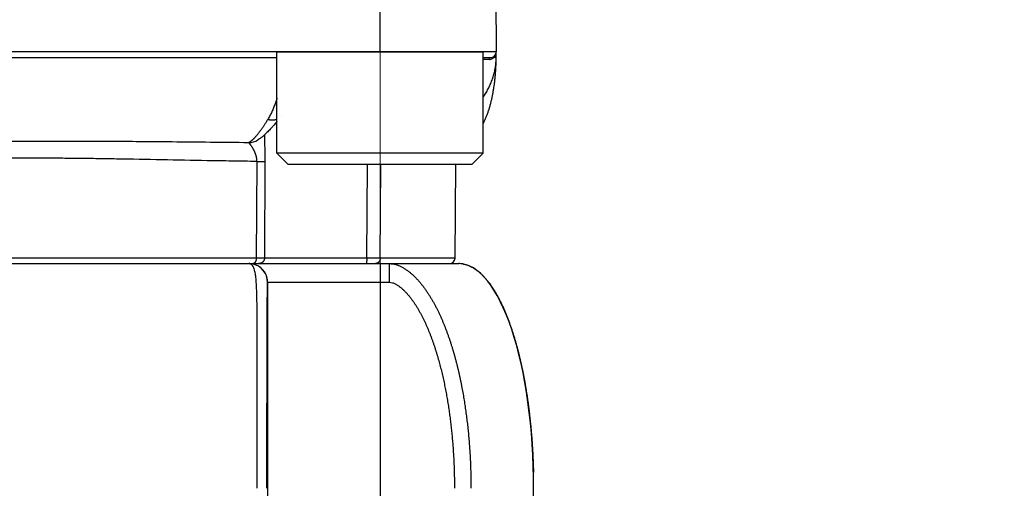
# Model space of a CAD drawing. Header units: millimetres. Extents: x 0 to 1071, y 0 to 742.
# Tile 95 of 128: x 327 to 353, y 390 to 402. Entities that reach past the tile are written whole.
import ezdxf

# ---------------------------------------------------------------- set-up
doc = ezdxf.new("R2010")
doc.units = ezdxf.units.MM
doc.header["$LTSCALE"] = 0.454724
doc.linetypes.add('CENTER', pattern=[50.8, 31.75, -6.35, 6.35, -6.35])
for name, color, linetype in [('NoLayerName_001', 7, 'Continuous'), ('NoLayerName_005', 7, 'Continuous'), ('NoLayerName_007', 7, 'Continuous')]:
    doc.layers.add(name, color=color, linetype=linetype)
doc.styles.get("Standard").update_dxf_attribs({"font": 'txt', "bigfont": 'extfont2'})
doc.dimstyles.get("Standard").update_dxf_attribs({"dimtxt": 2.5, "dimasz": 2.5, "dimexe": 1, "dimexo": 1, "dimtad": 1, "dimdec": 3, "dimzin": 0, "dimdsep": 46, "dimtxsty": 'Standard', "dimcen": 2.5, "dimadec": 3, "dimazin": 0, "dimtfac": 0.75, "dimtdec": 3, "dimtmove": 0, "dimatfit": 3, "dimfxl": 1, "dimarcsym": 0})

# ---------------------------------------------------------------- blocks, each defined once
blk = doc.blocks.new('_OPEN30')
at = {"color": 0, "linetype": 'ByBlock', "lineweight": -2}
for p, q in [((-1, 0.267949), (0, 0)), ((0, 0), (-1, -0.267949)), ((0, 0), (-1, 0))]:
    blk.add_line(p, q, dxfattribs=at)
blk = doc.blocks.new('*D138')
at = {"layer": 'Defpoints', "color": 0}
for p in [(284.276, 426.781), (443.276, 422.9), (284.276, 331.25)]:
    blk.add_point(p, dxfattribs=at)
at = {"layer": 'NoLayerName_001', "color": 0, "linetype": 'Continuous', "lineweight": 13}
for p, q in [((284.276, 424.281), (284.276, 328.75)), ((443.276, 420.4), (443.276, 328.75)), ((439.526, 331.25), (288.026, 331.25))]:
    blk.add_line(p, q, dxfattribs=at)
at = {"layer": 'NoLayerName_001', "color": 0, "lineweight": 13, "xscale": 3.75, "yscale": 3.75, "zscale": 3.75, "rotation": 180}
blk.add_blockref('_OPEN30', (284.276, 331.25), dxfattribs=at)
at = {"layer": 'NoLayerName_001', "color": 0, "lineweight": 13, "xscale": 3.75, "yscale": 3.75, "zscale": 3.75}
blk.add_blockref('_OPEN30', (443.276, 331.25), dxfattribs=at)
at = {"layer": 'NoLayerName_001', "color": 0, "lineweight": 13, "insert": (363.776, 338.217), "char_height": 8.75, "attachment_point": 5}
blk.add_mtext('\\W0.8000;159', dxfattribs=at)
blk = doc.blocks.new('*D139')
at = {"layer": 'Defpoints', "color": 0}
for p in [(443.276, 422.9), (340.327, 368.6), (443.276, 350)]:
    blk.add_point(p, dxfattribs=at)
at = {"layer": 'NoLayerName_001', "color": 0, "linetype": 'Continuous', "lineweight": 13}
for p, q in [((443.276, 420.4), (443.276, 347.5)), ((340.327, 366.1), (340.327, 347.5)), ((344.077, 350), (439.526, 350))]:
    blk.add_line(p, q, dxfattribs=at)
at = {"layer": 'NoLayerName_001', "color": 0, "lineweight": 13, "xscale": 3.75, "yscale": 3.75, "zscale": 3.75, "rotation": 180}
blk.add_blockref('_OPEN30', (340.327, 350), dxfattribs=at)
at = {"layer": 'NoLayerName_001', "color": 0, "lineweight": 13, "xscale": 3.75, "yscale": 3.75, "zscale": 3.75}
blk.add_blockref('_OPEN30', (443.276, 350), dxfattribs=at)
at = {"layer": 'NoLayerName_001', "color": 0, "lineweight": 13, "insert": (391.801, 357.746), "char_height": 8.75, "attachment_point": 5}
blk.add_mtext('\\W0.8000;１０３', dxfattribs=at)

msp = doc.modelspace()

# ---------------------------------------------------------------- linework, layer by layer
at = {"layer": 'NoLayerName_001', "color": 4, "linetype": 'CENTER', "lineweight": 13}
msp.add_line((336.1765, 408.5), (336.1765, 393.5), dxfattribs=at)
at = {"layer": 'NoLayerName_001', "color": 60, "linetype": 'Continuous', "lineweight": 25}
for p, q in [((336.176, 406), (336.176, 401.5001)), ((339.2385, 405.8513), (339.2765, 401.5)), ((321.9045, 401.35), (333.4259, 401.35)), ((338.9259, 401.35), (339.1265, 401.35)), ((339.2259, 401.3491), (339.2138, 401.349)), ((339.2765, 401.35), (339.2765, 401.5)), ((333.5449, 399.7906), (333.5451, 399.7909)), ((332.9154, 399.15), (332.9161, 399.1505)), ((332.8849, 398.5773), (332.8736, 395.9987)), ((333.1049, 398.579), (333.0932, 395.9992)), ((335.8228, 395.9992), (335.8393, 398.5)), ((336.1821, 395.9987), (336.2009, 398.5)), ((338.1778, 395.9987), (338.1996, 398.5)), ((332.8736, 395.9987), (319.6795, 395.9987)), ((335.8228, 395.9992), (333.0932, 395.9992)), ((336.1821, 395.9987), (335.8228, 395.9992)), ((338.1778, 395.9987), (336.1821, 395.9987)), ((314.9719, 395.85), (338.2765, 395.85)), ((336.1765, 395.85), (336.1765, 372.112)), ((336.4274, 395.35), (336.4274, 395.85)), ((333.1742, 395.35), (336.4274, 395.35)), ((333.1766, 395.35), (333.1766, 373.126))]:
    msp.add_line(p, q, dxfattribs=at)
at = {"layer": 'NoLayerName_001', "color": 140, "linetype": 'Continuous', "lineweight": 25}
msp.add_line((339.2765, 401.5), (321.9073, 401.5005), dxfattribs=at)
at = {"layer": 'NoLayerName_001', "color": 4, "linetype": 'Continuous', "lineweight": 25}
for p, q in [((333.4259, 398.8), (333.4259, 401.5)), ((333.4259, 401.5), (338.9259, 401.5)), ((338.9259, 398.8), (338.9259, 401.5)), ((338.9259, 398.8), (333.4259, 398.8)), ((333.7259, 398.5), (333.4259, 398.8)), ((338.6259, 398.5), (338.9259, 398.8)), ((338.6259, 398.5), (333.7259, 398.5))]:
    msp.add_line(p, q, dxfattribs=at)
at = {"layer": 'NoLayerName_001', "color": 60, "linetype": 'Continuous', "lineweight": 25}
for centre, radius, start, end in [((339.0945, 401.4741), 0.1722, 270.05087, 284.23783), ((339.1265, 401.5), 0.15, 270, 0), ((339.0941, 401.4756), 0.1738, 284.22851, 285.42449), ((339.0829, 401.4864), 0.1898, 313.59821, 317.96153), ((339.0588, 401.4998), 0.2177, 345.01091, 354.82513), ((339.0567, 401.5), 0.2198, 354.82179, 359.99566), ((337.7434, 401.3502), 1.5331, 359.83433, 359.99215), ((332.6583, 399.5567), 0.4811, 271.68127, 302.30619), ((338.0278, 396), 0.15, 269.99579, 359.49996), ((332.6742, 395.7445), 0.1055, 82.59835, 89.98558), ((332.6737, 395.3492), 0.5008, 78.72014, 89.9508), ((332.6762, 395.3492), 0.5008, 78.72013, 89.9508), ((332.6743, 395.35), 0.4999, 359.99503, 78.7594), ((332.6761, 395.3471), 0.5028, 67.57102, 78.75638), ((332.6765, 395.3499), 0.5001, 0.00736, 67.48808), ((338.276, 395.1799), 0.6701, 80.68905, 89.95804), ((322.4416, 389.8498), 17.8349, 0.00056, 1.34728)]:
    msp.add_arc(centre, radius, start, end, dxfattribs=at)
for points, knots in [([(338.9259, 400.28), (338.9343, 400.2928), (338.9546, 400.3235), (338.9851, 400.373), (339.0175, 400.4284), (339.0483, 400.4847), (339.0774, 400.5419), (339.1049, 400.5999), (339.1306, 400.6587), (339.1545, 400.7183), (339.1765, 400.7786), (339.1965, 400.8397), (339.2145, 400.9015), (339.2304, 400.9638), (339.2441, 401.0267), (339.2556, 401.0901), (339.2647, 401.1537), (339.2712, 401.2176), (339.2756, 401.2817), (339.276, 401.3244), (339.2765, 401.3458)], [0, 0, 0, 0, 0.0461344, 0.1102801, 0.174433, 0.2385964, 0.3027654, 0.3669381, 0.431117, 0.495309, 0.559526, 0.6237849, 0.6881042, 0.7524675, 0.8168377, 0.8811839, 0.9454816, 1.009714, 1.0738725, 1.1379574, 1.1379574, 1.1379574, 1.1379574]), ([(339.0947, 401.3018), (339.0947, 401.3025), (339.0947, 401.3039), (339.0949, 401.306), (339.095, 401.3081), (339.0953, 401.3102), (339.0956, 401.3123), (339.096, 401.3144), (339.0964, 401.3164), (339.0969, 401.3185), (339.0974, 401.3205), (339.098, 401.3225), (339.0987, 401.3245), (339.0995, 401.3265), (339.1003, 401.3284), (339.1011, 401.3303), (339.1021, 401.3322), (339.1031, 401.334), (339.1042, 401.3358), (339.1054, 401.3376), (339.1067, 401.3392), (339.1081, 401.3409), (339.1095, 401.3424), (339.1111, 401.3438), (339.1127, 401.3451), (339.1145, 401.3463), (339.1163, 401.3474), (339.1183, 401.3483), (339.1203, 401.349), (339.1223, 401.3496), (339.1244, 401.3499), (339.1258, 401.35), (339.1265, 401.35)], [0, 0, 0, 0, 0.002095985, 0.004193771, 0.006292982, 0.0083933, 0.01049447, 0.012596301, 0.014698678, 0.016801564, 0.018905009, 0.02100892, 0.023112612, 0.025215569, 0.027317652, 0.02941913, 0.031520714, 0.033623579, 0.035729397, 0.037839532, 0.039951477, 0.042062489, 0.044171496, 0.046279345, 0.048389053, 0.050506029, 0.052635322, 0.054770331, 0.056902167, 0.059024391, 0.061133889, 0.063231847, 0.063231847, 0.063231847, 0.063231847]), ([(339.2137, 401.349), (339.2127, 401.3481), (339.2106, 401.3462), (339.2074, 401.3434), (339.2041, 401.3407), (339.2008, 401.3381), (339.1974, 401.3356), (339.194, 401.3332), (339.1904, 401.3308), (339.1869, 401.3285), (339.1832, 401.3263), (339.1795, 401.3242), (339.1758, 401.3222), (339.172, 401.3202), (339.1682, 401.3184), (339.1643, 401.3166), (339.1604, 401.3149), (339.1565, 401.3134), (339.1525, 401.3119), (339.1485, 401.3105), (339.1444, 401.3092), (339.1417, 401.3085), (339.1404, 401.3081)], [0, 0, 0, 0, 0.004221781, 0.008443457, 0.012666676, 0.016893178, 0.021124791, 0.025362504, 0.029605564, 0.033853, 0.038103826, 0.042357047, 0.046611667, 0.050866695, 0.055121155, 0.059374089, 0.06362457, 0.067871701, 0.072114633, 0.076352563, 0.080584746, 0.084810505, 0.084810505, 0.084810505, 0.084810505]), ([(339.2137, 401.349), (339.2136, 401.3497), (339.2134, 401.351), (339.2131, 401.353), (339.2129, 401.3551), (339.2128, 401.3571), (339.2128, 401.3592), (339.2128, 401.3612), (339.213, 401.3633), (339.2133, 401.3653), (339.2136, 401.3673), (339.2141, 401.3693), (339.2147, 401.3713), (339.2154, 401.3733), (339.2162, 401.3752), (339.2171, 401.377), (339.2182, 401.3788), (339.2193, 401.3805), (339.2205, 401.3822), (339.2218, 401.3838), (339.2232, 401.3853), (339.2242, 401.3862), (339.2247, 401.3866)], [0, 0, 0, 0, 0.002036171, 0.004079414, 0.006127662, 0.008179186, 0.010232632, 0.012287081, 0.014342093, 0.016397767, 0.018454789, 0.020514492, 0.022578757, 0.024647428, 0.02671814, 0.028788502, 0.030856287, 0.032919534, 0.034976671, 0.037026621, 0.039068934, 0.041103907, 0.041103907, 0.041103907, 0.041103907]), ([(339.2691, 401.4435), (339.2687, 401.442), (339.2678, 401.4389), (339.2664, 401.4343), (339.2649, 401.4297), (339.2633, 401.4252), (339.2616, 401.4207), (339.2598, 401.4162), (339.2579, 401.4118), (339.2558, 401.4074), (339.2537, 401.4031), (339.2515, 401.3988), (339.2491, 401.3946), (339.2467, 401.3904), (339.2442, 401.3862), (339.2415, 401.3822), (339.2388, 401.3782), (339.236, 401.3743), (339.2331, 401.3704), (339.2301, 401.3666), (339.227, 401.3629), (339.2249, 401.3606), (339.2238, 401.3593)], [0, 0, 0, 0, 0.004801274, 0.009602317, 0.014405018, 0.019211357, 0.024023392, 0.028842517, 0.033667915, 0.03849835, 0.043332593, 0.048169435, 0.053007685, 0.057846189, 0.06268383, 0.067519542, 0.072352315, 0.077181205, 0.082005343, 0.086823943, 0.091636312, 0.096441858, 0.096441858, 0.096441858, 0.096441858]), ([(339.2765, 401.35), (339.2761, 401.35), (339.2753, 401.3499), (339.2742, 401.3499), (339.2731, 401.3497), (339.2721, 401.3496), (339.271, 401.3496), (339.2698, 401.3496), (339.2686, 401.3496), (339.2675, 401.3496), (339.266, 401.3496), (339.2645, 401.3495), (339.263, 401.3495), (339.2619, 401.3495), (339.2608, 401.3495), (339.2544, 401.3494), (339.2458, 401.3493), (339.2345, 401.3492), (339.2289, 401.3491), (339.2259, 401.3491)], [0, 0, 0, 0, 0.001210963, 0.002373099, 0.003358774, 0.004418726, 0.005557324, 0.006731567, 0.007897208, 0.009037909, 0.010160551, 0.012381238, 0.013493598, 0.014611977, 0.015735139, 0.016861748, 0.033739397, 0.041612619, 0.050612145, 0.050612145, 0.050612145, 0.050612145]), ([(339.2279, 400.6334), (339.2298, 400.6482), (339.2338, 400.6779), (339.2392, 400.7225), (339.2443, 400.7671), (339.2489, 400.8118), (339.2533, 400.8565), (339.2572, 400.9013), (339.2608, 400.9461), (339.264, 400.9909), (339.2669, 401.0357), (339.2694, 401.0806), (339.2716, 401.1254), (339.2734, 401.1703), (339.2748, 401.2152), (339.2758, 401.2602), (339.2764, 401.3051), (339.2764, 401.335), (339.2765, 401.35)], [0, 0, 0, 0, 0.04492756, 0.08985459, 0.13478057, 0.1797057, 0.22463044, 0.26955519, 0.3144803, 0.35940604, 0.40433266, 0.4492603, 0.49418835, 0.53911586, 0.58404209, 0.62896648, 0.67388874, 0.71880877, 0.71880877, 0.71880877, 0.71880877]), ([(338.9259, 399.5742), (338.9302, 399.5825), (338.9416, 399.6041), (338.9589, 399.6395), (338.9778, 399.6803), (338.9959, 399.7214), (339.0131, 399.763), (339.0295, 399.8048), (339.0451, 399.847), (339.0601, 399.8893), (339.0743, 399.932), (339.0879, 399.9748), (339.1008, 400.0179), (339.1132, 400.0611), (339.125, 400.1045), (339.1362, 400.148), (339.1469, 400.1916), (339.157, 400.2354), (339.1667, 400.2793), (339.1759, 400.3232), (339.1846, 400.3673), (339.1929, 400.4115), (339.2007, 400.4557), (339.2082, 400.5), (339.2152, 400.5444), (339.2218, 400.5888), (339.2258, 400.6185), (339.2279, 400.6334)], [0, 0, 0, 0, 0.0282225, 0.0731797, 0.1181364, 0.1630928, 0.2080444, 0.2529884, 0.2979293, 0.3428709, 0.3878149, 0.4327614, 0.4777085, 0.522653, 0.5675917, 0.6125261, 0.6574584, 0.70239, 0.7473217, 0.7922537, 0.8371855, 0.8821159, 0.9270446, 0.9719725, 1.0169001, 1.0618277, 1.1067554, 1.1067554, 1.1067554, 1.1067554]), ([(333.4259, 400.2629), (333.4217, 400.2499), (333.4119, 400.2186), (333.3953, 400.1694), (333.3761, 400.1155), (333.3559, 400.062), (333.3345, 400.0088), (333.3121, 399.9561), (333.2886, 399.9039), (333.2639, 399.8523), (333.238, 399.8012), (333.2109, 399.7508), (333.1916, 399.7179), (333.1821, 399.7014)], [0, 0, 0, 0, 0.04111243, 0.09833991, 0.15557208, 0.2128138, 0.27007161, 0.32734366, 0.38461544, 0.44187516, 0.49911543, 0.55633356, 0.61353182, 0.61353182, 0.61353182, 0.61353182]), ([(333.1821, 399.7014), (333.177, 399.6929), (333.1669, 399.6758), (333.1515, 399.6504), (333.136, 399.6251), (333.1203, 399.5998), (333.1044, 399.5747), (333.0883, 399.5497), (333.072, 399.5249), (333.0555, 399.5001), (333.0388, 399.4755), (333.0219, 399.4511), (333.0048, 399.4268), (332.9874, 399.4026), (332.9698, 399.3786), (332.952, 399.3548), (332.9338, 399.3312), (332.9154, 399.3079), (332.8965, 399.2849), (332.8774, 399.2622), (332.8579, 399.2398), (332.8444, 399.2252), (332.8378, 399.2179)], [0, 0, 0, 0, 0.029717, 0.05943506, 0.089154, 0.11887383, 0.1485947, 0.17831699, 0.20804123, 0.23776817, 0.26749877, 0.29723419, 0.32697581, 0.35672468, 0.38647735, 0.41622892, 0.44597561, 0.47571493, 0.50544581, 0.53516871, 0.56488577, 0.5946009, 0.5946009, 0.5946009, 0.5946009]), ([(333.1821, 399.7014), (333.1864, 399.7004), (333.1949, 399.6983), (333.2077, 399.6956), (333.2207, 399.6931), (333.2337, 399.691), (333.2467, 399.6893), (333.2598, 399.6879), (333.2729, 399.6868), (333.2861, 399.6861), (333.2992, 399.6858), (333.3124, 399.6859), (333.3256, 399.6864), (333.3387, 399.6873), (333.3518, 399.6887), (333.3649, 399.6905), (333.3778, 399.6928), (333.3907, 399.6956), (333.4035, 399.6989), (333.4152, 399.7023), (333.4226, 399.705), (333.4259, 399.7061)], [0, 0, 0, 0, 0.01313678, 0.02628352, 0.03943717, 0.05259536, 0.06575644, 0.07891952, 0.09208451, 0.1052522, 0.11842406, 0.13159878, 0.14477263, 0.15794321, 0.17110969, 0.18427292, 0.19743555, 0.21060214, 0.22377814, 0.23696108, 0.2473427, 0.2473427, 0.2473427, 0.2473427]), ([(332.8378, 399.2179), (332.8353, 399.2152), (332.8304, 399.2098), (332.8228, 399.2019), (332.8153, 399.194), (332.8076, 399.1862), (332.7999, 399.1785), (332.7921, 399.1708), (332.7842, 399.1632), (332.7763, 399.1557), (332.7682, 399.1483), (332.7601, 399.141), (332.7518, 399.1338), (332.7435, 399.1267), (332.7351, 399.1197), (332.7265, 399.1129), (332.7178, 399.1062), (332.709, 399.0997), (332.7001, 399.0934), (332.691, 399.0873), (332.6818, 399.0814), (332.6755, 399.0777), (332.6724, 399.0758)], [0, 0, 0, 0, 0.0109284, 0.02185758, 0.03278732, 0.04371754, 0.05464831, 0.06557987, 0.07651264, 0.08744719, 0.09838432, 0.10932499, 0.1202704, 0.13122181, 0.14217746, 0.15313309, 0.16408528, 0.17503171, 0.1859713, 0.19690432, 0.2078325, 0.21875921, 0.21875921, 0.21875921, 0.21875921]), ([(333.0903, 399.2867), (333.0903, 399.2773), (333.0904, 399.2584), (333.0907, 399.2301), (333.0913, 399.2018), (333.0919, 399.1735), (333.093, 399.1357), (333.0953, 399.0603), (333.0983, 398.9754), (333.1005, 398.8999), (333.1015, 398.8622), (333.1022, 398.8338), (333.1028, 398.8055), (333.1033, 398.7772), (333.1038, 398.7489), (333.1042, 398.7206), (333.1045, 398.6923), (333.1048, 398.664), (333.1049, 398.6357), (333.1049, 398.6073), (333.1049, 398.5885), (333.1049, 398.579)], [0, 0, 0, 0, 0.02831347, 0.0566273, 0.08494204, 0.11325756, 0.14157322, 0.198202, 0.33977055, 0.39640211, 0.42471848, 0.45303494, 0.48135131, 0.50966743, 0.53798319, 0.56629853, 0.59461341, 0.62292784, 0.65124189, 0.67955568, 0.70786937, 0.70786937, 0.70786937, 0.70786937]), ([(332.6724, 399.0758), (331.9902, 399.083), (331.0522, 399.0943), (329.8583, 399.104), (329.0908, 399.1086), (328.238, 399.1116), (327.2999, 399.113), (326.6176, 399.1124), (326.2765, 399.1123)], [0, 0, 0, 0, 2.0467378, 2.8142648, 3.5817913, 4.3493189, 5.3726911, 6.3960624, 6.3960624, 6.3960624, 6.3960624]), ([(332.6724, 399.0758), (332.6751, 399.0732), (332.6805, 399.0682), (332.6876, 399.0597), (332.6946, 399.0511), (332.7014, 399.0424), (332.7081, 399.0337), (332.7147, 399.0248), (332.7212, 399.0159), (332.7276, 399.0068), (332.7339, 398.9977), (332.7401, 398.9886), (332.7462, 398.9794), (332.7522, 398.9701), (332.7581, 398.9608), (332.764, 398.9514), (332.7697, 398.9419), (332.7753, 398.9324), (332.7809, 398.9229), (332.7863, 398.9133), (332.7917, 398.9036), (332.7969, 398.8939), (332.8021, 398.8841), (332.8071, 398.8742), (332.812, 398.8643), (332.8168, 398.8544), (332.8215, 398.8443), (332.826, 398.8342), (332.8304, 398.8241), (332.8347, 398.8139), (332.8388, 398.8036), (332.8428, 398.7933), (332.8466, 398.783), (332.8503, 398.7725), (332.8538, 398.762), (332.8572, 398.7515), (332.8603, 398.7409), (332.8634, 398.7303), (332.8662, 398.7196), (332.8689, 398.7088), (332.8705, 398.7016), (332.8713, 398.698)], [0, 0, 0, 0, 0.01104134, 0.02211759, 0.03319572, 0.04425189, 0.05529557, 0.06633655, 0.07738235, 0.08843324, 0.09948769, 0.11054393, 0.12159993, 0.13265435, 0.14370738, 0.15475944, 0.16581097, 0.17686251, 0.18791462, 0.19896743, 0.21002073, 0.22107438, 0.23212834, 0.24318267, 0.25423752, 0.2652931, 0.27634915, 0.28740532, 0.29846141, 0.30951739, 0.32057335, 0.33162959, 0.34268654, 0.3537446, 0.36480346, 0.37586282, 0.38692259, 0.39798285, 0.40904391, 0.42010629, 0.43117072, 0.43117072, 0.43117072, 0.43117072]), ([(332.8849, 398.5773), (332.6646, 398.5805), (332.2241, 398.5864), (330.9759, 398.6075), (329.8012, 398.632), (328.6998, 398.6492), (328.2592, 398.6551), (327.8186, 398.6596), (327.378, 398.6627), (327.0109, 398.6641), (326.7171, 398.6644), (326.4968, 398.6643), (326.3499, 398.6638), (326.2765, 398.6636)], [0, 0, 0, 0, 0.6609097, 1.32182, 3.7451562, 4.1857635, 4.6263704, 5.0669789, 5.5075893, 5.9481999, 6.1685047, 6.3888089, 6.6091124, 6.6091124, 6.6091124, 6.6091124]), ([(332.8713, 398.698), (332.872, 398.6944), (332.8736, 398.6872), (332.8756, 398.6763), (332.8775, 398.6654), (332.8792, 398.6545), (332.8806, 398.6435), (332.8819, 398.6325), (332.8829, 398.6215), (332.8838, 398.6104), (332.8844, 398.5994), (332.8848, 398.5883), (332.8849, 398.581), (332.8849, 398.5773)], [0, 0, 0, 0, 0.01106745, 0.02213854, 0.03321214, 0.04428687, 0.05536146, 0.06643475, 0.07750569, 0.08857335, 0.09963696, 0.11069587, 0.1217496, 0.1217496, 0.1217496, 0.1217496]), ([(332.8849, 398.5773), (332.9045, 398.5773), (332.9411, 398.5774), (332.9851, 398.5775), (333.0144, 398.5776), (333.0316, 398.5778), (333.0535, 398.578), (333.0731, 398.5782), (333.0902, 398.5785), (333.0975, 398.5786), (333.1024, 398.5789), (333.1049, 398.579)], [0, 0, 0, 0, 0.05864923, 0.10996906, 0.13196285, 0.14662449, 0.16128526, 0.19794314, 0.20527664, 0.21260837, 0.21993869, 0.21993869, 0.21993869, 0.21993869]), ([(332.8736, 395.9987), (332.8735, 395.9969), (332.8735, 395.9934), (332.8733, 395.9881), (332.873, 395.9829), (332.8727, 395.9776), (332.8722, 395.9723), (332.8716, 395.9671), (332.8709, 395.9618), (332.87, 395.9566), (332.8691, 395.9514), (332.8681, 395.9462), (332.8669, 395.941), (332.8656, 395.9359), (332.8642, 395.9308), (332.8627, 395.9257), (332.8611, 395.9207), (332.8593, 395.9157), (332.8573, 395.9108), (332.8552, 395.9059), (332.853, 395.9011), (332.8506, 395.8964), (332.848, 395.8918), (332.8453, 395.8873), (332.8424, 395.8829), (332.8393, 395.8786), (332.836, 395.8745), (332.8325, 395.8705), (332.8288, 395.8668), (332.8248, 395.8633), (332.8205, 395.8601), (332.8159, 395.8572), (332.8111, 395.8547), (332.8061, 395.8527), (332.801, 395.8512), (332.7957, 395.8502), (332.7922, 395.8501), (332.7904, 395.85)], [0, 0, 0, 0, 0.00527637, 0.01055491, 0.01583541, 0.02111771, 0.02640174, 0.03168753, 0.03697517, 0.04226486, 0.04755691, 0.0528517, 0.05814973, 0.0634508, 0.06875271, 0.07405338, 0.07935126, 0.08464542, 0.08993554, 0.09522202, 0.10050596, 0.10578926, 0.11107456, 0.11636163, 0.12164631, 0.12692587, 0.13219971, 0.1374699, 0.14274434, 0.14803937, 0.15338018, 0.15877085, 0.16417854, 0.16957336, 0.17493433, 0.18025262, 0.18553513, 0.18553513, 0.18553513, 0.18553513]), ([(333.0932, 395.9992), (333.0895, 395.9992), (333.0822, 395.999), (333.0712, 395.9989), (333.0602, 395.9989), (332.9943, 395.9987), (332.9321, 395.9987), (332.8736, 395.9987)], [0, 0, 0, 0, 0.0109794, 0.02195876, 0.03293832, 0.04391813, 0.21959214, 0.21959214, 0.21959214, 0.21959214]), ([(333.0932, 395.9992), (333.0931, 395.9966), (333.093, 395.9914), (333.0923, 395.9837), (333.0913, 395.976), (333.0898, 395.9683), (333.088, 395.9607), (333.0858, 395.9532), (333.0832, 395.9458), (333.0802, 395.9386), (333.0768, 395.9316), (333.0731, 395.9247), (333.069, 395.918), (333.0646, 395.9116), (333.0599, 395.9054), (333.0548, 395.8995), (333.0495, 395.8938), (333.0438, 395.8884), (333.0379, 395.8833), (333.0317, 395.8786), (333.0253, 395.8741), (333.0187, 395.87), (333.0118, 395.8663), (333.0048, 395.8629), (332.9975, 395.8599), (332.9902, 395.8573), (332.9827, 395.8551), (332.9751, 395.8532), (332.9674, 395.8518), (332.9597, 395.8508), (332.9519, 395.8501), (332.9467, 395.8501), (332.9441, 395.85)], [0, 0, 0, 0, 0.00776231, 0.01554355, 0.02333994, 0.03114738, 0.03896168, 0.04677881, 0.05459509, 0.06240752, 0.07021547, 0.07801997, 0.08582173, 0.09362123, 0.10141884, 0.10921503, 0.1170105, 0.12480625, 0.13260303, 0.14040126, 0.14820121, 0.15600322, 0.16380782, 0.17161593, 0.17942894, 0.18724642, 0.19506515, 0.20288118, 0.21069021, 0.21848786, 0.22626989, 0.23403243, 0.23403243, 0.23403243, 0.23403243]), ([(335.8228, 395.9992), (335.8228, 395.9979), (335.8228, 395.9954), (335.8228, 395.9916), (335.8228, 395.9878), (335.8227, 395.984), (335.8227, 395.9802), (335.8226, 395.9764), (335.8225, 395.9726), (335.8225, 395.9688), (335.8224, 395.965), (335.8222, 395.9612), (335.8221, 395.9574), (335.822, 395.9536), (335.8218, 395.9498), (335.8217, 395.946), (335.8215, 395.9422), (335.8213, 395.9384), (335.8211, 395.9346), (335.8209, 395.9308), (335.8207, 395.9271), (335.8204, 395.9233), (335.8202, 395.9195), (335.8199, 395.9157), (335.8196, 395.9119), (335.8192, 395.9081), (335.8189, 395.9043), (335.8185, 395.9005), (335.8181, 395.8968), (335.8177, 395.893), (335.8173, 395.8892), (335.8168, 395.8855), (335.8163, 395.8817), (335.8157, 395.878), (335.815, 395.8742), (335.8143, 395.8704), (335.8135, 395.8667), (335.8127, 395.863), (335.8118, 395.8594), (335.811, 395.8571), (335.8106, 395.8559)], [0, 0, 0, 0, 0.00379878, 0.00759724, 0.01139546, 0.01519353, 0.01899155, 0.0227896, 0.02658777, 0.03038618, 0.0341849, 0.03798404, 0.0417837, 0.04558399, 0.049385, 0.05318684, 0.05698963, 0.06079339, 0.06459782, 0.0684025, 0.07220705, 0.07601107, 0.07981419, 0.08361606, 0.08741633, 0.09121468, 0.09501077, 0.09880433, 0.10259506, 0.1063827, 0.11016839, 0.11395671, 0.11775299, 0.1215629, 0.1253924, 0.12923465, 0.1330573, 0.13682522, 0.14051058, 0.14422923, 0.14422923, 0.14422923, 0.14422923]), ([(336.1821, 395.9987), (336.182, 395.9962), (336.1819, 395.9911), (336.1813, 395.9835), (336.1805, 395.9759), (336.1792, 395.9684), (336.1777, 395.9609), (336.1758, 395.9534), (336.1737, 395.946), (336.1711, 395.9388), (336.1683, 395.9316), (336.1652, 395.9246), (336.1617, 395.9178), (336.1579, 395.9112), (336.1537, 395.9048), (336.1493, 395.8986), (336.1445, 395.8927), (336.1395, 395.887), (336.1341, 395.8817), (336.1284, 395.8767), (336.1224, 395.872), (336.1162, 395.8677), (336.1096, 395.8638), (336.1029, 395.8603), (336.0959, 395.8573), (336.0888, 395.8548), (336.0839, 395.8535), (336.0814, 395.8529)], [0, 0, 0, 0, 0.00756498, 0.0151692, 0.02280531, 0.03046592, 0.03814375, 0.0458318, 0.0535235, 0.06121287, 0.06889473, 0.0765648, 0.08421993, 0.09185828, 0.0994795, 0.10708463, 0.11467489, 0.12225282, 0.12982292, 0.13739191, 0.14496887, 0.1525632, 0.16016923, 0.16777482, 0.17536967, 0.1829461, 0.19049979, 0.19049979, 0.19049979, 0.19049979]), ([(332.8953, 389.85), (332.8965, 391.2652), (332.9019, 392.7479), (332.8984, 394.2754), (332.8976, 394.4327), (332.8966, 394.5675), (332.8954, 394.6798), (332.8942, 394.7696), (332.8932, 394.837), (332.892, 394.9044), (332.8906, 394.9718), (332.8889, 395.0392), (332.8868, 395.1065), (332.8843, 395.1739), (332.8813, 395.2412), (332.8777, 395.3085), (332.8731, 395.3757), (332.8674, 395.4429), (332.8602, 395.5099), (332.8505, 395.5767), (332.8379, 395.6429), (332.8198, 395.7082), (332.793, 395.7694), (332.7534, 395.8281), (332.708, 395.8399), (332.6877, 395.8491)], [0, 0, 0, 0, 4.2457347, 4.4479158, 4.5827023, 4.7174876, 4.8522721, 4.9196644, 4.987057, 5.0544497, 5.121843, 5.1892365, 5.2566291, 5.3240208, 5.3914134, 5.4588124, 5.5262151, 5.5936054, 5.6609839, 5.7283959, 5.7959157, 5.8633311, 5.9306944, 5.9979325, 6.0647615, 6.0647615, 6.0647615, 6.0647615]), ([(335.8106, 395.8559), (335.8099, 395.8547), (335.8092, 395.852), (335.8067, 395.8508), (335.8057, 395.85)], [0, 0, 0, 0, 0.0040495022, 0.0078125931, 0.0078125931, 0.0078125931, 0.0078125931]), ([(336.0814, 395.8529), (336.0809, 395.8527), (336.0799, 395.8525), (336.0783, 395.8522), (336.0767, 395.8518), (336.0751, 395.8516), (336.0734, 395.8513), (336.0718, 395.851), (336.0702, 395.8508), (336.0686, 395.8506), (336.067, 395.8505), (336.0654, 395.8503), (336.0637, 395.8502), (336.0621, 395.8501), (336.0605, 395.85), (336.0588, 395.85), (336.0578, 395.85), (336.0572, 395.85)], [0, 0, 0, 0, 0.00162663, 0.003254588, 0.004883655, 0.006513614, 0.008144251, 0.009775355, 0.011406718, 0.013038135, 0.014669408, 0.016300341, 0.017930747, 0.019560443, 0.021189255, 0.022817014, 0.024443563, 0.024443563, 0.024443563, 0.024443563]), ([(336.4274, 395.85), (336.4554, 395.8479), (336.5119, 395.8466), (336.5947, 395.8275), (336.6748, 395.8003), (336.7515, 395.7646), (336.8248, 395.7228), (336.895, 395.676), (336.9623, 395.6251), (337.0267, 395.5707), (337.0885, 395.5134), (337.1479, 395.4535), (337.2049, 395.3913), (337.2597, 395.3272), (337.3124, 395.2613), (337.3631, 395.1939), (337.4119, 395.1251), (337.4589, 395.0551), (337.5043, 394.9841), (337.548, 394.912), (337.5902, 394.8391), (337.631, 394.7653), (337.6704, 394.6908), (337.7085, 394.6156), (337.7453, 394.5398), (337.7808, 394.4634), (337.8153, 394.3865), (337.8486, 394.3091), (337.8808, 394.2312), (337.912, 394.153), (337.9422, 394.0743), (337.9715, 393.9953), (337.9998, 393.9159), (338.0273, 393.8363), (338.0538, 393.7563), (338.0796, 393.6761), (338.1045, 393.5956), (338.1286, 393.5149), (338.1519, 393.4339), (338.1746, 393.3528), (338.189, 393.2985), (338.1963, 393.2714)], [0, 0, 0, 0, 0.0843515, 0.1690057, 0.2535101, 0.3378776, 0.4222469, 0.5065596, 0.5908693, 0.6751566, 0.7594376, 0.8437255, 0.9280171, 1.0123363, 1.096689, 1.181059, 1.265411, 1.3497218, 1.434009, 1.518287, 1.6025626, 1.6868349, 1.7711027, 1.855371, 1.9396421, 2.0239149, 2.1081846, 2.1924482, 2.2767088, 2.360969, 2.4452294, 2.5294886, 2.6137458, 2.6980023, 2.7822588, 2.8665152, 2.9507703, 3.0350233, 3.1192758, 3.203529, 3.2877836, 3.2877836, 3.2877836, 3.2877836]), ([(338.3844, 395.8412), (338.4152, 395.834), (338.4775, 395.8224), (338.5663, 395.788), (338.6511, 395.7453), (338.7311, 395.6942), (338.8065, 395.6367), (338.8775, 395.5739), (338.9444, 395.5068), (339.0075, 395.4361), (339.0671, 395.3624), (339.1235, 395.2864), (339.177, 395.2082), (339.2279, 395.1284), (339.2763, 395.047), (339.3225, 394.9644), (339.3667, 394.8806), (339.4089, 394.7959), (339.4494, 394.7103), (339.4883, 394.624), (339.5255, 394.5369), (339.5613, 394.4492), (339.5956, 394.3609), (339.6286, 394.2721), (339.6603, 394.1828), (339.6908, 394.0932), (339.7201, 394.0031), (339.7484, 393.9128), (339.7757, 393.8221), (339.8019, 393.7311), (339.8272, 393.6399), (339.8515, 393.5484), (339.8749, 393.4567), (339.8975, 393.3647), (339.9192, 393.2726), (339.9401, 393.1803), (339.9603, 393.0878), (339.9797, 392.9951), (339.9984, 392.9023), (340.0164, 392.8094), (340.0278, 392.7473), (340.0335, 392.7163)], [0, 0, 0, 0, 0.0947272, 0.1896462, 0.284433, 0.379203, 0.4739315, 0.568667, 0.6633966, 0.7580917, 0.8527952, 0.947483, 1.0421589, 1.1368405, 1.2315123, 1.3261743, 1.4208401, 1.5155077, 1.6101723, 1.7048449, 1.7995342, 1.8942432, 1.9889701, 2.0837082, 2.1784463, 2.2731695, 2.3678703, 2.4625552, 2.5572303, 2.6519002, 2.7465682, 2.8412362, 2.9359046, 3.0305729, 3.1252392, 3.2199025, 3.3145642, 3.4092257, 3.5038879, 3.5985512, 3.6932158, 3.6932158, 3.6932158, 3.6932158]), ([(333.1589, 389.85), (333.1597, 390.7489), (333.1597, 392.1328), (333.1636, 393.7414), (333.1669, 394.5576), (333.1691, 394.9361), (333.1706, 395.1135), (333.1714, 395.2081), (333.1722, 395.2672), (333.1728, 395.3146), (333.1738, 395.3382), (333.1742, 395.35)], [0, 0, 0, 0, 2.6968092, 4.1516668, 4.825869, 5.145228, 5.2871653, 5.358134, 5.4291018, 5.4645887, 5.5000569, 5.5000569, 5.5000569, 5.5000569]), ([(336.4274, 395.35), (336.4538, 395.3458), (336.5077, 395.3421), (336.5817, 395.3087), (336.6513, 395.2689), (336.7165, 395.2218), (336.7779, 395.1701), (336.8361, 395.1149), (336.8912, 395.0567), (336.9437, 394.9961), (336.9937, 394.9334), (337.0416, 394.8691), (337.0874, 394.8033), (337.1314, 394.7363), (337.1735, 394.668), (337.214, 394.5988), (337.253, 394.5287), (337.2905, 394.4579), (337.3267, 394.3864), (337.3615, 394.3142), (337.3952, 394.2415), (337.4277, 394.1682), (337.4591, 394.0945), (337.4894, 394.0203), (337.5187, 393.9457), (337.5471, 393.8708), (337.5745, 393.7955), (337.601, 393.7199), (337.6267, 393.644), (337.6516, 393.5678), (337.6756, 393.4913), (337.6989, 393.4147), (337.7214, 393.3377), (337.7432, 393.2606), (337.7643, 393.1833), (337.7847, 393.1058), (337.8044, 393.0281), (337.8235, 392.9502), (337.8419, 392.8722), (337.8597, 392.7941), (337.8711, 392.7419), (337.8768, 392.7158)], [0, 0, 0, 0, 0.0801656, 0.1603983, 0.2405122, 0.3207686, 0.4010717, 0.4812447, 0.5613793, 0.6415148, 0.7216671, 0.801822, 0.8819798, 0.9621553, 1.0423471, 1.1225382, 1.2027059, 1.2828559, 1.3629989, 1.44314, 1.5232796, 1.6034167, 1.6835542, 1.7636934, 1.8438326, 1.9239684, 2.0041009, 2.0842327, 2.1643655, 2.2444997, 2.3246347, 2.4047716, 2.484912, 2.5650565, 2.6452053, 2.7253578, 2.805513, 2.8856692, 2.9658242, 3.0459753, 3.1261216, 3.1261216, 3.1261216, 3.1261216]), ([(338.1963, 393.2714), (338.2034, 393.2442), (338.2176, 393.1898), (338.238, 393.1081), (338.2579, 393.0262), (338.277, 392.9441), (338.2955, 392.8619), (338.3133, 392.7796), (338.3306, 392.6971), (338.3472, 392.6144), (338.3632, 392.5317), (338.3786, 392.4489), (338.3934, 392.3659), (338.4077, 392.2829), (338.4215, 392.1997), (338.4346, 392.1165), (338.4473, 392.0332), (338.4594, 391.9498), (338.471, 391.8663), (338.482, 391.7828), (338.4926, 391.6992), (338.5026, 391.6156), (338.5121, 391.5318), (338.5211, 391.4481), (338.5297, 391.3642), (338.5378, 391.2804), (338.5453, 391.1965), (338.5524, 391.1125), (338.5591, 391.0285), (338.5652, 390.9445), (338.5709, 390.8604), (338.5761, 390.7763), (338.5808, 390.6922), (338.5851, 390.608), (338.589, 390.5238), (338.5924, 390.4397), (338.5953, 390.3554), (338.5978, 390.2712), (338.5998, 390.187), (338.6014, 390.1027), (338.602, 390.0466), (338.6024, 390.0185)], [0, 0, 0, 0, 0.084256, 0.1685134, 0.2527729, 0.3370351, 0.4213004, 0.5055686, 0.5898394, 0.6741119, 0.7583851, 0.8426578, 0.9269282, 1.0111951, 1.0954592, 1.1797213, 1.263982, 1.3482417, 1.4325009, 1.5167597, 1.6010183, 1.6852765, 1.7695341, 1.853791, 1.9380475, 2.022304, 2.1065608, 2.1908179, 2.2750757, 2.3593341, 2.4435932, 2.527853, 2.6121133, 2.696374, 2.7806347, 2.8648952, 2.949155, 3.033414, 3.1176716, 3.2019275, 3.2861812, 3.2861812, 3.2861812, 3.2861812]), ([(337.8768, 392.7158), (337.8823, 392.6896), (337.8935, 392.6374), (337.9095, 392.5589), (337.925, 392.4802), (337.9399, 392.4015), (337.9542, 392.3226), (337.968, 392.2437), (337.9813, 392.1647), (337.9941, 392.0856), (338.0063, 392.0064), (338.0181, 391.9271), (338.0293, 391.8478), (338.0401, 391.7684), (338.0503, 391.6889), (338.0601, 391.6094), (338.0695, 391.5298), (338.0783, 391.4501), (338.0867, 391.3704), (338.0947, 391.2907), (338.1022, 391.2109), (338.1092, 391.131), (338.1158, 391.0511), (338.122, 390.9712), (338.1277, 390.8912), (338.133, 390.8112), (338.1379, 390.7312), (338.1423, 390.6512), (338.1463, 390.5711), (338.1498, 390.491), (338.153, 390.4109), (338.1557, 390.3308), (338.158, 390.2507), (338.1598, 390.1705), (338.1613, 390.0904), (338.1623, 390.0103), (338.163, 389.9301), (338.163, 389.8767), (338.1631, 389.85)], [0, 0, 0, 0, 0.0801428, 0.160283, 0.2404213, 0.3205583, 0.400694, 0.4808287, 0.560962, 0.6410935, 0.721223, 0.8013516, 0.8814803, 0.9616101, 1.0417419, 1.1218763, 1.202014, 1.2821555, 1.362301, 1.4424509, 1.5226048, 1.6027625, 1.6829234, 1.763087, 1.8432528, 1.9234202, 2.0035887, 2.0837574, 2.1639259, 2.2440933, 2.3242588, 2.4044217, 2.4845811, 2.5647361, 2.6448859, 2.7250295, 2.8051659, 2.8852942, 2.8852942, 2.8852942, 2.8852942]), ([(340.0335, 392.7163), (340.039, 392.6852), (340.0502, 392.6231), (340.066, 392.5298), (340.0813, 392.4363), (340.0958, 392.3428), (340.1098, 392.2492), (340.1231, 392.1554), (340.1358, 392.0616), (340.1479, 391.9678), (340.1594, 391.8738), (340.1703, 391.7798), (340.1807, 391.6857), (340.1904, 391.5915), (340.1997, 391.4973), (340.2083, 391.4031), (340.2165, 391.3088), (340.2241, 391.2144), (340.2312, 391.12), (340.2377, 391.0256), (340.2438, 390.9311), (340.2493, 390.8366), (340.2543, 390.7421), (340.2588, 390.6475), (340.2627, 390.553), (340.2662, 390.4584), (340.2692, 390.3638), (340.2708, 390.3007), (340.2716, 390.2692)], [0, 0, 0, 0, 0.0946655, 0.1893312, 0.2839961, 0.3786586, 0.473318, 0.5679751, 0.662631, 0.7572864, 0.8519422, 0.9465986, 1.041256, 1.1359145, 1.230574, 1.3252343, 1.419895, 1.5145557, 1.6092162, 1.7038763, 1.7985357, 1.893194, 1.987851, 2.0825061, 2.1771589, 2.2718088, 2.3664552, 2.4610975, 2.4610975, 2.4610975, 2.4610975]), ([(338.6024, 390.0185), (338.6026, 389.9904), (338.6032, 389.9342), (338.6032, 389.8781), (338.6033, 389.85)], [0, 0, 0, 0, 0.0842512, 0.16849938, 0.16849938, 0.16849938, 0.16849938])]:
    msp.add_open_spline(points, degree=3, knots=knots, dxfattribs=at)
msp.add_open_spline([(339.0947, 401.3018), (339.0384, 401.3018), (338.9821, 401.3017), (338.9259, 401.3017)], degree=3, dxfattribs=at)
at = {"layer": 'NoLayerName_001', "color": 7, "linetype": 'Continuous', "lineweight": 25}
msp.add_open_spline([(333.4259, 399.643), (333.4048, 399.6179), (333.3693, 399.5737), (333.3147, 399.5147), (333.2698, 399.4629), (333.2234, 399.4163), (333.1695, 399.3592), (333.104, 399.298), (333.0421, 399.2423), (332.993, 399.2059), (332.9568, 399.1768), (332.9298, 399.1598), (332.9154, 399.1501)], degree=3, knots=[0, 0, 0, 0, 0.09836414, 0.16979077, 0.2412174, 0.30408023, 0.36694305, 0.4766332, 0.5729681, 0.61648612, 0.66000414, 0.7120951, 0.7120951, 0.7120951, 0.7120951], dxfattribs=at)
at = {"layer": 'NoLayerName_005', "color": 60, "linetype": 'Continuous', "lineweight": 25}
msp.add_line((340.2765, 369.2794), (340.2765, 389.85), dxfattribs=at)
at = {"layer": 'NoLayerName_007', "color": 60, "linetype": 'Continuous', "lineweight": 25}
msp.add_ellipse((338.2765, 389.85), major_axis=(0, -6), ratio=0.3333333, start_param=1.5707963, end_param=3.1415927, dxfattribs=at)

# ---------------------------------------------------------------- dimensions: what is measured, and where the dimension line sits
at = {"layer": 'NoLayerName_001', "color": 3, "linetype": 'Continuous', "lineweight": 13}
dim = msp.add_linear_dim(base=(284.2765, 331.25), p1=(443.2765, 422.9), p2=(284.2765, 426.7808), angle=180, text='\\W0.8000;<>', dimstyle='Standard', override={"dimtxt": 8.75, "dimasz": 3.75, "dimexe": 2.5, "dimexo": 2.5, "dimgap": 2.5, "dimzin": 8, "dimblk": 'OPEN30', "dimclrd": 0, "dimclre": 0, "dimclrt": 0, "dimtp": 0, "dimtm": 0, "dimlwd": 13, "dimlwe": 13}, dxfattribs=at)
dim.commit()
dim.dimension.update_dxf_attribs({"geometry": '*D138', "text_midpoint": (363.7765, 331.25), "dimtype": 160})
dim = msp.add_linear_dim(base=(443.2765, 350), p1=(340.3265, 368.6), p2=(443.2765, 422.9), text='\\W0.8000;１０３', dimstyle='Standard', override={"dimtxt": 8.75, "dimasz": 3.75, "dimexe": 2.5, "dimexo": 2.5, "dimgap": 2.5, "dimzin": 8, "dimblk": 'OPEN30', "dimclrd": 0, "dimclre": 0, "dimclrt": 0, "dimtp": 0, "dimtm": 0, "dimlwd": 13, "dimlwe": 13}, dxfattribs=at)
dim.commit()
dim.dimension.update_dxf_attribs({"geometry": '*D139', "text_midpoint": (391.8015, 350), "dimtype": 160})

doc.saveas('drawing.dxf')
